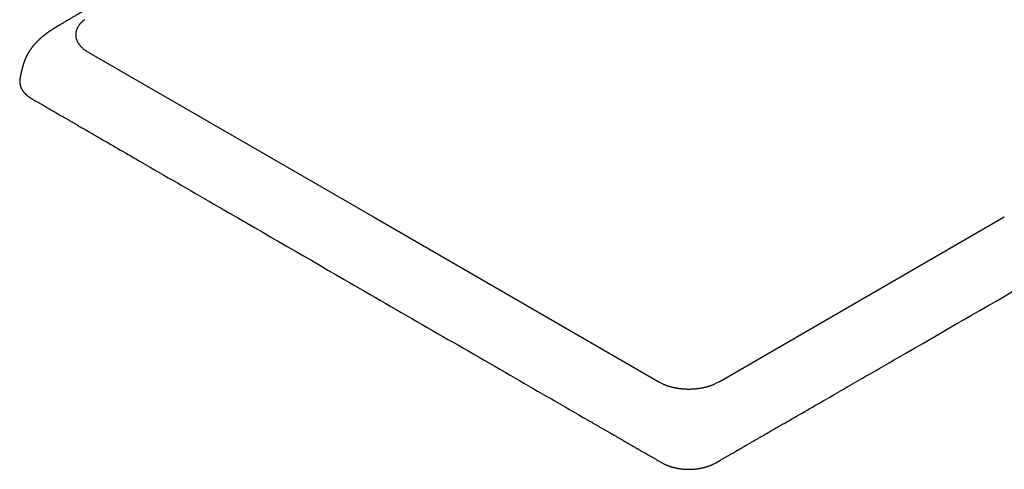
# Model space of a CAD drawing. Header units: millimetres. Extents: x 8 to 1497, y 12 to 709.
# Tile 7 of 10: x 953 to 1207, y 30 to 145. Entities that reach past the tile are written whole.
import ezdxf

# ---------------------------------------------------------------- set-up
doc = ezdxf.new("R2010")
doc.units = ezdxf.units.MM

msp = doc.modelspace()

# ---------------------------------------------------------------- linework, layer by layer
at = {"color": 7, "linetype": 'Continuous', "lineweight": 30}
for p, q in [((960.66, 142.26), (960.65, 142.26)), ((970.74, 137), (1044.28, 94.54)), ((953.15, 130.2), (953.15, 130.18)), ((956.16, 125.03), (957.27, 124.39)), ((1044.28, 94.54), (1117.82, 52.09)), ((1133.38, 52.09), (1206.92, 94.54)), ((1117.58, 31.85), (1118.69, 31.21)), ((1132.51, 31.21), (1133.62, 31.85))]:
    msp.add_line(p, q, dxfattribs=at)
for points, knots in [([(1117.48, 232.91), (1117.19, 232.75), (1116.6, 232.42), (1115.74, 231.93), (1114.9, 231.46), (1114.08, 231), (1113.28, 230.55), (1112.5, 230.12), (1111.77, 229.7), (1111.08, 229.31), (1110.42, 228.95), (1109.79, 228.59), (1109.18, 228.24), (1108.58, 227.91), (1108, 227.58), (1107.44, 227.27), (1106.91, 226.97), (1106.38, 226.67), (1105.88, 226.39), (1105.4, 226.12), (1104.94, 225.86), (1104.52, 225.62), (1104.11, 225.39), (1103.72, 225.18), (1103.35, 224.97), (1102.99, 224.76), (1102.65, 224.57), (1102.31, 224.38), (1101.99, 224.2), (1101.69, 224.03), (1101.41, 223.87), (1101.13, 223.71), (1100.86, 223.56), (1100.59, 223.41), (1100.34, 223.27), (1100.12, 223.14), (1099.92, 223.03), (1099.74, 222.93), (1099.59, 222.84), (1099.46, 222.77), (1099.36, 222.71), (1099.28, 222.67), (1099.19, 222.62), (1099.09, 222.56), (1098.97, 222.49), (1098.82, 222.41), (1098.65, 222.31), (1098.46, 222.2), (1098.25, 222.09), (1098.03, 221.96), (1097.79, 221.83), (1097.53, 221.68), (1097.25, 221.52), (1096.96, 221.36), (1096.64, 221.18), (1096.3, 220.99), (1095.95, 220.79), (1095.57, 220.58), (1095.18, 220.35), (1094.79, 220.13), (1094.4, 219.91), (1094.01, 219.69), (1093.61, 219.46), (1093.19, 219.23), (1092.76, 218.98), (1092.31, 218.73), (1091.86, 218.48), (1091.25, 218.13), (1090.49, 217.7), (1089.58, 217.18), (1088.69, 216.68), (1087.83, 216.2), (1087, 215.72), (1086.19, 215.26), (1085.39, 214.81), (1084.61, 214.37), (1083.86, 213.94), (1083.13, 213.53), (1082.41, 213.12), (1081.74, 212.74), (1081.11, 212.38), (1080.51, 212.04), (1079.93, 211.71), (1079.36, 211.39), (1078.81, 211.07), (1078.27, 210.77), (1077.74, 210.46), (1077.03, 210.06), (1076.14, 209.56), (1075.05, 208.94), (1073.94, 208.3), (1072.81, 207.66), (1071.66, 207.01), (1070.49, 206.34), (1069.58, 205.82), (1068.93, 205.45), (1068.56, 205.23), (1068.19, 205.03), (1067.84, 204.83), (1067.47, 204.61), (1067.08, 204.39), (1066.68, 204.16), (1066.31, 203.95), (1065.97, 203.76), (1065.67, 203.59), (1065.38, 203.42), (1065.12, 203.27), (1064.86, 203.13), (1064.64, 203), (1064.44, 202.89), (1064.27, 202.79), (1064.11, 202.69), (1063.94, 202.6), (1063.77, 202.5), (1063.6, 202.4), (1063.37, 202.27), (1063.09, 202.11), (1062.74, 201.91), (1062.35, 201.69), (1061.93, 201.45), (1061.48, 201.19), (1061, 200.92), (1060.51, 200.63), (1059.99, 200.34), (1059.47, 200.04), (1058.94, 199.73), (1058.4, 199.43), (1057.84, 199.11), (1057.26, 198.78), (1056.69, 198.45), (1056.12, 198.12), (1055.55, 197.79), (1054.97, 197.46), (1054.38, 197.12), (1053.78, 196.78), (1053.17, 196.43), (1052.48, 196.03), (1051.69, 195.58), (1050.82, 195.08), (1049.94, 194.57), (1048.98, 194.02), (1047.94, 193.42), (1046.83, 192.78), (1045.7, 192.13), (1044.55, 191.47), (1043.38, 190.79), (1042.17, 190.1), (1040.93, 189.38), (1039.66, 188.65), (1038.37, 187.9), (1037.05, 187.14), (1035.72, 186.37), (1034.39, 185.6), (1033.06, 184.84), (1031.74, 184.07), (1030.4, 183.3), (1029.05, 182.51), (1027.81, 181.79), (1026.68, 181.14), (1025.68, 180.56), (1024.68, 179.98), (1023.69, 179.4), (1022.71, 178.84), (1021.75, 178.27), (1020.77, 177.7), (1019.77, 177.12), (1018.76, 176.53), (1017.76, 175.95), (1016.78, 175.38), (1015.79, 174.81), (1014.81, 174.23), (1013.82, 173.66), (1012.85, 173.09), (1011.89, 172.53), (1010.96, 171.99), (1010.06, 171.46), (1009.2, 170.96), (1008.37, 170.47), (1007.55, 170), (1006.75, 169.53), (1005.97, 169.07), (1005.2, 168.62), (1004.45, 168.18), (1003.72, 167.75), (1003, 167.33), (1002.34, 166.95), (1001.75, 166.6), (1001.22, 166.29), (1000.69, 165.98), (1000.15, 165.66), (999.51, 165.29), (998.75, 164.85), (997.89, 164.34), (997, 163.81), (996.09, 163.28), (995.16, 162.74), (994.23, 162.19), (993.3, 161.64), (992.37, 161.1), (991.42, 160.54), (990.46, 159.97), (989.7, 159.52), (989.14, 159.19), (988.79, 158.99), (988.46, 158.79), (988.14, 158.6), (987.83, 158.42), (987.53, 158.25), (987.25, 158.09), (986.97, 157.92), (986.68, 157.74), (986.38, 157.57), (986.11, 157.41), (985.86, 157.26), (985.65, 157.14), (985.48, 157.04), (985.34, 156.96), (985.22, 156.88), (985.1, 156.82), (985, 156.75), (984.9, 156.7), (984.81, 156.64), (984.7, 156.58), (984.57, 156.5), (984.42, 156.41), (984.24, 156.31), (984.06, 156.2), (983.87, 156.09), (983.66, 155.97), (983.45, 155.84), (983.21, 155.7), (982.96, 155.55), (982.7, 155.4), (982.43, 155.24), (982.15, 155.07), (981.85, 154.9), (981.54, 154.72), (981.09, 154.45), (980.49, 154.1), (979.77, 153.67), (979.06, 153.25), (978.32, 152.81), (977.54, 152.36), (976.74, 151.88), (975.96, 151.42), (975.19, 150.96), (974.44, 150.52), (973.79, 150.14), (973.24, 149.81), (972.8, 149.55), (972.37, 149.29), (971.95, 149.05), (971.56, 148.82), (971.19, 148.6), (970.85, 148.39), (970.53, 148.2), (970.22, 148.02), (969.93, 147.85), (969.71, 147.72), (969.54, 147.62), (969.42, 147.55), (969.29, 147.47), (969.15, 147.39), (969, 147.3), (968.83, 147.2), (968.63, 147.08), (968.41, 146.95), (968.16, 146.8), (967.9, 146.65), (967.62, 146.48), (967.31, 146.29), (966.97, 146.09), (966.6, 145.88), (966.21, 145.65), (965.81, 145.4), (965.37, 145.15), (964.93, 144.89), (964.48, 144.62), (964.01, 144.34), (963.52, 144.05), (963.02, 143.75), (962.67, 143.55), (962.5, 143.44)], [0, 0, 0, 0, 0.005631, 0.0111209, 0.0164698, 0.0216775, 0.0267439, 0.031669, 0.0364527, 0.0407135, 0.0448554, 0.0488783, 0.0527821, 0.0565669, 0.0602326, 0.0637792, 0.0672065, 0.0705146, 0.0737034, 0.0767729, 0.0797231, 0.0823953, 0.0849614, 0.0874213, 0.089775, 0.0920224, 0.09429, 0.096438, 0.0984665, 0.1003754, 0.1021647, 0.1038383, 0.1056794, 0.1073795, 0.1089385, 0.1103564, 0.1116333, 0.1127691, 0.1137638, 0.1146174, 0.1151891, 0.1156762, 0.116181, 0.1167559, 0.1176053, 0.1185726, 0.1196577, 0.1208607, 0.1221816, 0.1235937, 0.1251194, 0.1267589, 0.1285122, 0.1304185, 0.1324434, 0.1345867, 0.1368485, 0.1392288, 0.1417277, 0.1443452, 0.1467328, 0.1492112, 0.1517804, 0.1544404, 0.1571914, 0.1600332, 0.1629288, 0.1658003, 0.17173, 0.1775422, 0.1832369, 0.1886589, 0.1939698, 0.1991695, 0.204258, 0.2092353, 0.2140153, 0.2186879, 0.223253, 0.2277107, 0.2315999, 0.2354034, 0.2391211, 0.242753, 0.2462992, 0.2497595, 0.2531339, 0.2564451, 0.2632836, 0.270254, 0.2773562, 0.2845903, 0.2919563, 0.2994543, 0.3070843, 0.3094989, 0.3119114, 0.3142508, 0.3165078, 0.3186824, 0.3214055, 0.3239874, 0.3264279, 0.3284875, 0.3304345, 0.3322687, 0.3339903, 0.3355992, 0.3370954, 0.3382881, 0.339398, 0.3404333, 0.3414766, 0.3425495, 0.343652, 0.3447841, 0.3469364, 0.3491881, 0.3515393, 0.3543318, 0.3572527, 0.360302, 0.3634798, 0.366786, 0.3702207, 0.3735768, 0.3770471, 0.3806316, 0.3843303, 0.3881432, 0.3917086, 0.3953685, 0.3991183, 0.4029246, 0.4067804, 0.4106857, 0.4146406, 0.4201593, 0.4257716, 0.4314775, 0.437277, 0.4443032, 0.451462, 0.4587534, 0.4661774, 0.473734, 0.4814232, 0.4894879, 0.4976935, 0.5060399, 0.5145271, 0.523155, 0.5319236, 0.54032, 0.5488414, 0.5574878, 0.5662591, 0.5751554, 0.5815863, 0.588081, 0.5945789, 0.6009924, 0.6073206, 0.6135636, 0.6197213, 0.6263964, 0.6329682, 0.6394368, 0.6458023, 0.6520645, 0.6585935, 0.6650064, 0.6713033, 0.677484, 0.6835486, 0.6894972, 0.6949995, 0.7003986, 0.7056945, 0.7108873, 0.7159768, 0.7209632, 0.7258464, 0.7306264, 0.7353033, 0.739877, 0.7433983, 0.7468559, 0.750285, 0.7537662, 0.7573026, 0.7628343, 0.7684959, 0.7742873, 0.7802083, 0.786259, 0.7924393, 0.7983851, 0.804446, 0.8106219, 0.8169129, 0.8233188, 0.825588, 0.8278574, 0.8300485, 0.8321492, 0.8341595, 0.8360793, 0.8379087, 0.8396477, 0.8417057, 0.8436207, 0.845393, 0.8470224, 0.848509, 0.8494834, 0.850385, 0.8512137, 0.8519696, 0.8526527, 0.8532629, 0.8538141, 0.8545172, 0.8553642, 0.856355, 0.8574896, 0.8587681, 0.8599812, 0.8613003, 0.8627256, 0.8642569, 0.8658944, 0.8676379, 0.8693789, 0.8712142, 0.8731438, 0.8751676, 0.8772857, 0.8820911, 0.8868206, 0.8914742, 0.8960519, 0.9014025, 0.9066455, 0.9117809, 0.9168089, 0.9217293, 0.9265423, 0.9295491, 0.9324909, 0.9353145, 0.9380172, 0.9405992, 0.9430604, 0.9452704, 0.9473731, 0.9493686, 0.9512567, 0.9530377, 0.9538117, 0.954565, 0.9553775, 0.9562958, 0.9573199, 0.9584498, 0.9596855, 0.9611669, 0.9627763, 0.9645137, 0.966379, 0.9683722, 0.970626, 0.9730236, 0.975565, 0.9782502, 0.9810791, 0.9840517, 0.9869861, 0.9900481, 0.9932378, 0.9965551, 1, 1, 1, 1]), ([(969.79, 145.35), (969.75, 145.32), (969.67, 145.26), (969.53, 145.15), (969.39, 145.03), (969.24, 144.9), (969.08, 144.75), (968.92, 144.59), (968.77, 144.42), (968.61, 144.25), (968.46, 144.05), (968.31, 143.85), (968.2, 143.68), (968.13, 143.57), (968.09, 143.5), (968.05, 143.43), (968.01, 143.36), (967.98, 143.3), (967.95, 143.24), (967.91, 143.17), (967.87, 143.07), (967.81, 142.94), (967.75, 142.79), (967.7, 142.62), (967.65, 142.45), (967.6, 142.27), (967.57, 142.11), (967.55, 141.94), (967.53, 141.79), (967.52, 141.64), (967.52, 141.45), (967.53, 141.23), (967.55, 140.98), (967.6, 140.73), (967.65, 140.49), (967.73, 140.25), (967.83, 140), (967.94, 139.74), (968.06, 139.51), (968.18, 139.32), (968.27, 139.19), (968.35, 139.07), (968.43, 138.96), (968.51, 138.85), (968.61, 138.73), (968.71, 138.61), (968.83, 138.48), (968.98, 138.32), (969.16, 138.15), (969.35, 137.98), (969.56, 137.8), (969.72, 137.68), (969.79, 137.62)], [0, 0, 0, 0, 0.014232, 0.030081, 0.047549, 0.06664, 0.087355, 0.109696, 0.132249, 0.156246, 0.181682, 0.208553, 0.236855, 0.245185, 0.253631, 0.262193, 0.27087, 0.279663, 0.287358, 0.292411, 0.306902, 0.322263, 0.341682, 0.362332, 0.384212, 0.404787, 0.426343, 0.445055, 0.463372, 0.481688, 0.500003, 0.53122, 0.562441, 0.591173, 0.619883, 0.649734, 0.680729, 0.712871, 0.746162, 0.765307, 0.784812, 0.798222, 0.812128, 0.826811, 0.84227, 0.858505, 0.875514, 0.897991, 0.921682, 0.946583, 0.97269, 1, 1, 1, 1]), ([(960.66, 142.26), (960.62, 142.23), (960.54, 142.18), (960.44, 142.11), (960.36, 142.05), (960.29, 142), (960.22, 141.96), (960.15, 141.9), (960.07, 141.85), (960, 141.8), (959.96, 141.77), (959.92, 141.74), (959.89, 141.71), (959.84, 141.68), (959.78, 141.63), (959.71, 141.57), (959.64, 141.52), (959.58, 141.48), (959.52, 141.43), (959.45, 141.38), (959.37, 141.32), (959.3, 141.26), (959.24, 141.21), (959.18, 141.16), (959.11, 141.11), (959.05, 141.05), (958.98, 141), (958.91, 140.94), (958.82, 140.86), (958.72, 140.78), (958.62, 140.69), (958.52, 140.61), (958.43, 140.52), (958.33, 140.43), (958.25, 140.36), (958.17, 140.29), (958.1, 140.22), (958.03, 140.16), (957.98, 140.11), (957.94, 140.07), (957.9, 140.03), (957.85, 139.99), (957.8, 139.94), (957.75, 139.89), (957.69, 139.83), (957.6, 139.73), (957.49, 139.62), (957.37, 139.5), (957.26, 139.38), (957.14, 139.26), (957.03, 139.13), (956.92, 139.02), (956.82, 138.9), (956.72, 138.79), (956.62, 138.67), (956.53, 138.56), (956.43, 138.44), (956.33, 138.32), (956.24, 138.2), (956.14, 138.07), (956.06, 137.95), (955.96, 137.83), (955.88, 137.7), (955.8, 137.59), (955.74, 137.5), (955.69, 137.43), (955.64, 137.35), (955.59, 137.27), (955.54, 137.2), (955.49, 137.13), (955.44, 137.04), (955.39, 136.95), (955.32, 136.84), (955.24, 136.71), (955.17, 136.58), (955.09, 136.44), (955.02, 136.31), (954.95, 136.17), (954.9, 136.07), (954.86, 135.99), (954.83, 135.94), (954.81, 135.88), (954.78, 135.82), (954.75, 135.75), (954.72, 135.7), (954.7, 135.65), (954.68, 135.6), (954.65, 135.55), (954.62, 135.48), (954.59, 135.4), (954.55, 135.32), (954.52, 135.24), (954.48, 135.16), (954.45, 135.08), (954.42, 134.99), (954.38, 134.91), (954.35, 134.83), (954.32, 134.74), (954.29, 134.65), (954.26, 134.58), (954.24, 134.53), (954.23, 134.49), (954.21, 134.45), (954.18, 134.37), (954.15, 134.28), (954.12, 134.18), (954.09, 134.09), (954.06, 134), (954.03, 133.91), (954, 133.83), (953.97, 133.73), (953.94, 133.63), (953.92, 133.54), (953.89, 133.45), (953.86, 133.36), (953.84, 133.27), (953.82, 133.19), (953.8, 133.12), (953.77, 133.04), (953.75, 132.95), (953.72, 132.84), (953.69, 132.71), (953.65, 132.56), (953.61, 132.42), (953.58, 132.29), (953.55, 132.17), (953.52, 132.03), (953.49, 131.89), (953.46, 131.76), (953.44, 131.64), (953.41, 131.54), (953.4, 131.45), (953.38, 131.37), (953.36, 131.27), (953.33, 131.15), (953.31, 131.04), (953.29, 130.95), (953.28, 130.87), (953.26, 130.8), (953.25, 130.72), (953.24, 130.66), (953.23, 130.62), (953.22, 130.57), (953.21, 130.52), (953.2, 130.45), (953.18, 130.36), (953.16, 130.27), (953.15, 130.21), (953.15, 130.18)], [0, 0, 0, 0, 0.009773, 0.018241, 0.024906, 0.029884, 0.03459, 0.040601, 0.049034, 0.053537, 0.056972, 0.059856, 0.062865, 0.06604, 0.071401, 0.078221, 0.083972, 0.088594, 0.093396, 0.099025, 0.105967, 0.112442, 0.117114, 0.121928, 0.127703, 0.133776, 0.139576, 0.144135, 0.152609, 0.162743, 0.170409, 0.178177, 0.189134, 0.196222, 0.204021, 0.210594, 0.217659, 0.223538, 0.228349, 0.232435, 0.235335, 0.239296, 0.244509, 0.24946, 0.253497, 0.262273, 0.275436, 0.284869, 0.296612, 0.307174, 0.319172, 0.329818, 0.338917, 0.350736, 0.358651, 0.37025, 0.379797, 0.389667, 0.401029, 0.409857, 0.421298, 0.430577, 0.441192, 0.451967, 0.456779, 0.462835, 0.469969, 0.476111, 0.481096, 0.486586, 0.494013, 0.500275, 0.508348, 0.520276, 0.529593, 0.538944, 0.55065, 0.559113, 0.56989, 0.574165, 0.577514, 0.581197, 0.586114, 0.591312, 0.595208, 0.598124, 0.60166, 0.605712, 0.610664, 0.616618, 0.622567, 0.628179, 0.633183, 0.640083, 0.646343, 0.651995, 0.65761, 0.663648, 0.670766, 0.676665, 0.679216, 0.681521, 0.684721, 0.688884, 0.697678, 0.704281, 0.710407, 0.717162, 0.723129, 0.728746, 0.735941, 0.743623, 0.74986, 0.755848, 0.762661, 0.769571, 0.775261, 0.780111, 0.786149, 0.792614, 0.80003, 0.809174, 0.822132, 0.832265, 0.840227, 0.849765, 0.860063, 0.870652, 0.880498, 0.889706, 0.897644, 0.903308, 0.909156, 0.916639, 0.925685, 0.935812, 0.9413, 0.94706, 0.953098, 0.958868, 0.963555, 0.967132, 0.969865, 0.973589, 0.97893, 0.985921, 0.994604, 1, 1, 1, 1]), ([(962.5, 143.44), (962.47, 143.42), (962.41, 143.39), (962.33, 143.34), (962.27, 143.31), (962.23, 143.28), (962.19, 143.25), (962.1, 143.2), (961.98, 143.13), (961.84, 143.04), (961.71, 142.96), (961.57, 142.87), (961.41, 142.77), (961.25, 142.66), (961.11, 142.57), (960.99, 142.49), (960.92, 142.44), (960.86, 142.4), (960.81, 142.36), (960.74, 142.32), (960.68, 142.28), (960.66, 142.26)], [0, 0, 0, 0, 0.052293, 0.093173, 0.122688, 0.143857, 0.165045, 0.18675, 0.289147, 0.351372, 0.42072, 0.492605, 0.584435, 0.675366, 0.761992, 0.814791, 0.864514, 0.884634, 0.913199, 0.951667, 1, 1, 1, 1]), ([(970.74, 137), (970.63, 137.06), (970.41, 137.19), (970.09, 137.4), (969.89, 137.55), (969.79, 137.62)], [0, 0, 0, 0, 0.3333215, 0.6666784, 1, 1, 1, 1]), ([(953.15, 130.2), (953.15, 130.17), (953.13, 130.09), (953.12, 129.99), (953.11, 129.89), (953.1, 129.8), (953.09, 129.73), (953.09, 129.62), (953.08, 129.48), (953.09, 129.31), (953.1, 129.16), (953.11, 129.02), (953.13, 128.88), (953.15, 128.77), (953.17, 128.66), (953.19, 128.57), (953.21, 128.49), (953.24, 128.4), (953.26, 128.31), (953.29, 128.22), (953.33, 128.12), (953.37, 128), (953.42, 127.89), (953.47, 127.78), (953.52, 127.68), (953.56, 127.59), (953.6, 127.51), (953.65, 127.42), (953.7, 127.33), (953.77, 127.22), (953.85, 127.1), (953.93, 126.98), (954.02, 126.86), (954.12, 126.74), (954.21, 126.62), (954.3, 126.52), (954.38, 126.43), (954.46, 126.35), (954.53, 126.28), (954.59, 126.21), (954.66, 126.15), (954.74, 126.08), (954.82, 126), (954.92, 125.91), (955.02, 125.83), (955.11, 125.75), (955.18, 125.7), (955.23, 125.66), (955.27, 125.63), (955.3, 125.61), (955.34, 125.58), (955.39, 125.54), (955.46, 125.49), (955.56, 125.42), (955.67, 125.34), (955.81, 125.25), (955.98, 125.14), (956.1, 125.07), (956.16, 125.03)], [0, 0, 0, 0, 0.01571, 0.035667, 0.052737, 0.066999, 0.080154, 0.092939, 0.121987, 0.151655, 0.178018, 0.201767, 0.223792, 0.245851, 0.261523, 0.277004, 0.292181, 0.307369, 0.321458, 0.338003, 0.356656, 0.375737, 0.398122, 0.418175, 0.435732, 0.451331, 0.466085, 0.480032, 0.498321, 0.518948, 0.541204, 0.56473, 0.589124, 0.614064, 0.636553, 0.657282, 0.676177, 0.693, 0.707796, 0.720318, 0.734462, 0.75021, 0.767367, 0.785865, 0.805701, 0.825883, 0.835596, 0.843989, 0.851064, 0.856821, 0.863038, 0.872087, 0.883978, 0.900336, 0.920125, 0.943339, 0.969968, 1, 1, 1, 1]), ([(957.27, 124.39), (957.48, 124.27), (957.91, 124.02), (958.53, 123.66), (959.14, 123.31), (959.72, 122.97), (960.29, 122.65), (960.83, 122.33), (961.36, 122.03), (961.87, 121.73), (962.37, 121.44), (962.86, 121.16), (963.33, 120.89), (963.77, 120.63), (964.19, 120.39), (964.58, 120.17), (964.92, 119.97), (965.23, 119.79), (965.53, 119.62), (965.81, 119.46), (966.07, 119.3), (966.32, 119.16), (966.72, 118.93), (967.27, 118.61), (968.11, 118.12), (969.11, 117.54), (970.27, 116.87), (971.44, 116.19), (972.62, 115.51), (976.92, 113.03), (987.1, 107.15), (1008.08, 95.02), (1039.81, 76.69), (1071.56, 58.38), (1092.33, 46.4), (1099.05, 42.53), (1099.71, 42.14), (1100.38, 41.76), (1101.04, 41.38), (1101.7, 41), (1102.34, 40.63), (1102.98, 40.26), (1103.61, 39.9), (1104.23, 39.54), (1104.71, 39.26), (1105.05, 39.07), (1105.25, 38.96), (1105.44, 38.84), (1105.64, 38.73), (1105.83, 38.62), (1106.03, 38.5), (1106.26, 38.37), (1106.53, 38.22), (1106.83, 38.04), (1107.16, 37.85), (1107.51, 37.65), (1107.87, 37.44), (1108.26, 37.22), (1108.66, 36.99), (1109.07, 36.75), (1109.48, 36.52), (1109.91, 36.27), (1110.35, 36.01), (1110.82, 35.74), (1111.3, 35.46), (1111.8, 35.18), (1112.32, 34.88), (1112.86, 34.57), (1113.41, 34.25), (1113.98, 33.92), (1114.56, 33.59), (1115.14, 33.25), (1115.73, 32.91), (1116.33, 32.57), (1116.95, 32.21), (1117.37, 31.97), (1117.58, 31.85)], [0, 0, 0, 0, 0.004021, 0.007919, 0.011695, 0.015347, 0.018876, 0.022282, 0.025565, 0.028726, 0.031905, 0.034948, 0.037857, 0.040631, 0.04327, 0.045774, 0.047813, 0.049752, 0.051593, 0.053334, 0.054976, 0.056537, 0.058096, 0.062408, 0.066758, 0.073903, 0.08115, 0.088493, 0.095858, 0.103223, 0.168981, 0.286406, 0.496094, 0.762969, 0.880394, 0.884527, 0.88866, 0.892794, 0.896927, 0.901043, 0.905079, 0.909028, 0.912992, 0.916866, 0.920649, 0.921902, 0.923145, 0.924377, 0.9256, 0.926812, 0.928033, 0.929331, 0.931099, 0.932998, 0.935028, 0.93719, 0.939483, 0.941906, 0.944461, 0.946918, 0.949486, 0.952163, 0.954951, 0.957849, 0.960857, 0.963975, 0.967204, 0.970542, 0.973991, 0.97755, 0.981219, 0.984779, 0.988437, 0.992194, 0.996048, 1, 1, 1, 1]), ([(1133.62, 31.85), (1133.83, 31.97), (1134.26, 32.22), (1134.88, 32.58), (1135.49, 32.93), (1136.08, 33.26), (1136.64, 33.59), (1137.19, 33.9), (1137.71, 34.21), (1138.23, 34.5), (1138.73, 34.79), (1139.22, 35.08), (1139.69, 35.34), (1140.13, 35.6), (1140.55, 35.85), (1140.94, 36.07), (1141.29, 36.27), (1141.6, 36.45), (1141.89, 36.62), (1142.17, 36.78), (1142.44, 36.93), (1142.69, 37.08), (1143.09, 37.3), (1143.63, 37.62), (1144.48, 38.11), (1145.48, 38.68), (1146.64, 39.35), (1147.82, 40.03), (1149, 40.71), (1153.3, 43.19), (1163.49, 49.07), (1184.5, 61.18), (1216.24, 79.5), (1247.98, 97.83), (1268.72, 109.82), (1275.43, 113.7), (1276.09, 114.08), (1276.76, 114.46), (1277.42, 114.84), (1278.07, 115.22), (1278.72, 115.6), (1279.36, 115.97), (1279.99, 116.33), (1280.61, 116.69), (1281.08, 116.96), (1281.42, 117.16), (1281.62, 117.27), (1281.81, 117.39), (1282.01, 117.5), (1282.21, 117.61), (1282.4, 117.73), (1282.63, 117.86), (1282.9, 118.01), (1283.2, 118.19), (1283.53, 118.38), (1283.87, 118.58), (1284.24, 118.79), (1284.63, 119.02), (1285.03, 119.24), (1285.43, 119.48), (1285.84, 119.72), (1286.27, 119.96), (1286.72, 120.22), (1287.18, 120.49), (1287.66, 120.77), (1288.16, 121.06), (1288.68, 121.36), (1289.21, 121.67), (1289.77, 121.99), (1290.34, 122.32), (1290.91, 122.65), (1291.49, 122.99), (1292.08, 123.32), (1292.68, 123.67), (1293.3, 124.03), (1293.72, 124.27), (1293.93, 124.39)], [0, 0, 0, 0, 0.004021, 0.007919, 0.011695, 0.015347, 0.018876, 0.022282, 0.025565, 0.028726, 0.031905, 0.034948, 0.037857, 0.040631, 0.04327, 0.045774, 0.047813, 0.049752, 0.051593, 0.053334, 0.054976, 0.056537, 0.058096, 0.062408, 0.066758, 0.073903, 0.08115, 0.088493, 0.095858, 0.103223, 0.168981, 0.286406, 0.496094, 0.762969, 0.880394, 0.884527, 0.88866, 0.892794, 0.896927, 0.901043, 0.905079, 0.909028, 0.912992, 0.916866, 0.920649, 0.921902, 0.923145, 0.924377, 0.9256, 0.926812, 0.928033, 0.929331, 0.931099, 0.932998, 0.935028, 0.93719, 0.939483, 0.941906, 0.944461, 0.946918, 0.949486, 0.952163, 0.954951, 0.957849, 0.960857, 0.963975, 0.967204, 0.970542, 0.973991, 0.97755, 0.981219, 0.984779, 0.988437, 0.992194, 0.996048, 1, 1, 1, 1]), ([(1117.82, 52.09), (1117.93, 52.03), (1118.16, 51.9), (1118.52, 51.71), (1118.78, 51.6), (1118.9, 51.54)], [0, 0, 0, 0, 0.333548, 0.666761, 1, 1, 1, 1]), ([(1118.9, 51.54), (1118.96, 51.52), (1119.07, 51.47), (1119.25, 51.39), (1119.46, 51.31), (1119.69, 51.22), (1119.95, 51.13), (1120.22, 51.04), (1120.51, 50.95), (1120.82, 50.86), (1121.15, 50.77), (1121.51, 50.68), (1121.79, 50.62), (1122, 50.58), (1122.11, 50.56), (1122.23, 50.54), (1122.35, 50.51), (1122.46, 50.49), (1122.56, 50.48), (1122.69, 50.46), (1122.85, 50.43), (1123.08, 50.4), (1123.34, 50.37), (1123.63, 50.33), (1123.93, 50.3), (1124.24, 50.28), (1124.53, 50.26), (1124.81, 50.25), (1125.07, 50.24), (1125.33, 50.23), (1125.66, 50.23), (1126.05, 50.23), (1126.48, 50.25), (1126.91, 50.27), (1127.32, 50.31), (1127.75, 50.35), (1128.18, 50.41), (1128.63, 50.47), (1129.02, 50.54), (1129.34, 50.61), (1129.58, 50.66), (1129.79, 50.71), (1129.97, 50.75), (1130.17, 50.8), (1130.37, 50.86), (1130.58, 50.92), (1130.82, 50.99), (1131.08, 51.07), (1131.37, 51.18), (1131.68, 51.29), (1131.99, 51.41), (1132.19, 51.5), (1132.3, 51.54)], [0, 0, 0, 0, 0.014213, 0.030045, 0.047501, 0.066582, 0.087292, 0.109631, 0.132185, 0.156186, 0.181629, 0.208511, 0.236826, 0.245161, 0.253612, 0.262178, 0.270861, 0.279659, 0.287357, 0.292411, 0.3069, 0.32226, 0.341679, 0.362329, 0.38421, 0.404786, 0.426343, 0.445054, 0.463371, 0.481686, 0.500001, 0.531219, 0.562441, 0.59118, 0.619898, 0.649753, 0.680749, 0.712889, 0.746173, 0.765313, 0.784812, 0.798254, 0.812186, 0.826891, 0.842365, 0.85861, 0.875622, 0.898096, 0.921774, 0.946654, 0.97273, 1, 1, 1, 1]), ([(1133.38, 52.09), (1133.26, 52.03), (1133.03, 51.9), (1132.67, 51.71), (1132.42, 51.6), (1132.3, 51.54)], [0, 0, 0, 0, 0.333322, 0.666678, 1, 1, 1, 1]), ([(1118.69, 31.21), (1118.78, 31.16), (1118.96, 31.06), (1119.24, 30.92), (1119.5, 30.79), (1119.75, 30.68), (1119.98, 30.58), (1120.2, 30.5), (1120.4, 30.42), (1120.58, 30.36), (1120.74, 30.3), (1120.89, 30.26), (1121.01, 30.22), (1121.12, 30.19), (1121.2, 30.16), (1121.27, 30.14), (1121.33, 30.13), (1121.37, 30.11), (1121.42, 30.1), (1121.49, 30.08), (1121.58, 30.06), (1121.7, 30.03), (1121.83, 29.99), (1122.02, 29.95), (1122.28, 29.89), (1122.6, 29.83), (1122.95, 29.77), (1123.32, 29.71), (1123.7, 29.66), (1124.11, 29.62), (1124.53, 29.59), (1124.96, 29.57), (1125.43, 29.55), (1125.93, 29.56), (1126.47, 29.58), (1127.01, 29.61), (1127.44, 29.66), (1127.77, 29.7), (1128, 29.73), (1128.23, 29.77), (1128.46, 29.8), (1128.68, 29.84), (1128.88, 29.89), (1129.07, 29.93), (1129.25, 29.97), (1129.41, 30), (1129.54, 30.04), (1129.64, 30.06), (1129.71, 30.08), (1129.76, 30.1), (1129.8, 30.11), (1129.84, 30.12), (1129.88, 30.13), (1129.93, 30.14), (1130, 30.16), (1130.08, 30.19), (1130.17, 30.22), (1130.29, 30.25), (1130.42, 30.29), (1130.57, 30.34), (1130.74, 30.4), (1130.94, 30.48), (1131.17, 30.56), (1131.41, 30.66), (1131.67, 30.78), (1131.94, 30.91), (1132.22, 31.05), (1132.41, 31.16), (1132.51, 31.21)], [0, 0, 0, 0, 0.02508, 0.048554, 0.070418, 0.090672, 0.109321, 0.12637, 0.141823, 0.155682, 0.16795, 0.17863, 0.187722, 0.195229, 0.201907, 0.207, 0.210514, 0.213106, 0.216657, 0.221286, 0.228123, 0.236456, 0.246047, 0.256019, 0.277259, 0.299749, 0.323489, 0.348478, 0.374716, 0.401702, 0.429827, 0.458139, 0.486324, 0.522015, 0.557509, 0.592808, 0.627915, 0.643617, 0.659281, 0.674907, 0.690495, 0.705859, 0.720049, 0.732932, 0.745739, 0.756923, 0.766483, 0.77442, 0.778578, 0.782093, 0.785052, 0.787776, 0.790594, 0.793876, 0.798461, 0.804348, 0.811538, 0.820032, 0.829832, 0.840938, 0.853352, 0.869144, 0.886649, 0.905872, 0.926815, 0.949482, 0.973878, 1, 1, 1, 1])]:
    msp.add_open_spline(points, degree=3, knots=knots, dxfattribs=at)

doc.saveas('drawing.dxf')
